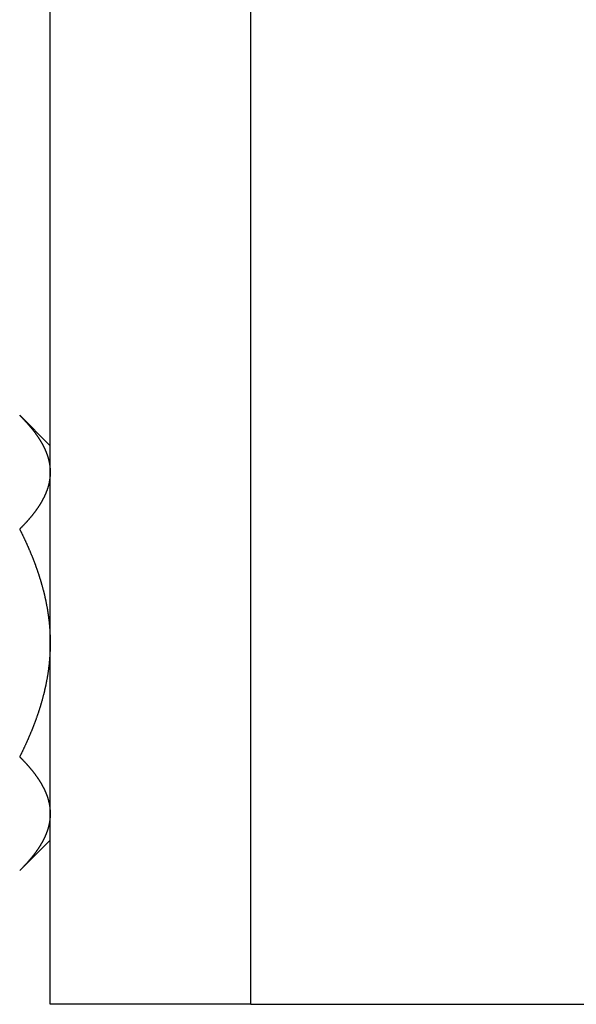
# Model space of a CAD drawing. Extents: x 7.6 to 27.1, y 2.7 to 20.5.
# Tile 18 of 136: x 14.7 to 15.7, y 6.4 to 8.1. Entities that reach past the tile are written whole.
import ezdxf

# ---------------------------------------------------------------- set-up
doc = ezdxf.new("R2010")
doc.units = 0
doc.layers.get('0').update_dxf_attribs({"linetype": 'CONTINUOUS'})

msp = doc.modelspace()

# ---------------------------------------------------------------- linework, layer by layer
at = {"color": 7, "linetype": 'CONTINUOUS'}
for p, q in [((14.747, 6.4103), (14.747, 8.1493)), ((15.097, 6.4103), (15.097, 8.1493)), ((14.747, 7.3841), (14.6938, 7.4373)), ((14.6938, 6.6434), (14.747, 6.6966)), ((15.097, 6.4103), (14.747, 6.4103)), ((15.097, 6.4103), (18.43, 6.4103))]:
    msp.add_line(p, q, dxfattribs=at)
at = {"color": 7}
for points in [[(14.6938, 7.4373, 0), (14.6942, 7.4369, 0), (14.6945, 7.4365, 0), (14.6949, 7.4362, 0), (14.6953, 7.4358, 0), (14.6956, 7.4354, 0), (14.696, 7.4351, 0), (14.6963, 7.4347, 0), (14.6967, 7.4343, 0), (14.6971, 7.434, 0), (14.6974, 7.4336, 0), (14.6978, 7.4332, 0), (14.6981, 7.4329, 0), (14.6985, 7.4325, 0), (14.6988, 7.4321, 0), (14.6992, 7.4318, 0), (14.6995, 7.4314, 0), (14.6999, 7.431, 0), (14.7002, 7.4306, 0), (14.7006, 7.4303, 0), (14.7009, 7.4299, 0), (14.7013, 7.4295, 0), (14.7016, 7.4292, 0), (14.702, 7.4288, 0), (14.7023, 7.4284, 0), (14.7027, 7.4281, 0), (14.703, 7.4277, 0), (14.7033, 7.4273, 0), (14.7037, 7.427, 0), (14.704, 7.4266, 0), (14.7044, 7.4262, 0), (14.7047, 7.4258, 0), (14.705, 7.4255, 0), (14.7054, 7.4251, 0), (14.7057, 7.4247, 0), (14.706, 7.4244, 0), (14.7064, 7.424, 0), (14.7067, 7.4236, 0), (14.707, 7.4233, 0), (14.7074, 7.4229, 0), (14.7077, 7.4225, 0), (14.708, 7.4221, 0), (14.7084, 7.4218, 0), (14.7087, 7.4214, 0), (14.709, 7.421, 0), (14.7093, 7.4207, 0), (14.7096, 7.4203, 0), (14.71, 7.4199, 0), (14.7103, 7.4195, 0), (14.7106, 7.4192, 0), (14.7109, 7.4188, 0), (14.7112, 7.4184, 0), (14.7116, 7.418, 0), (14.7119, 7.4177, 0), (14.7122, 7.4173, 0), (14.7125, 7.4169, 0), (14.7128, 7.4165, 0), (14.7131, 7.4162, 0), (14.7134, 7.4158, 0), (14.7137, 7.4154, 0), (14.714, 7.415, 0), (14.7144, 7.4147, 0), (14.7147, 7.4143, 0), (14.715, 7.4139, 0), (14.7153, 7.4135, 0), (14.7156, 7.4132, 0), (14.7159, 7.4128, 0), (14.7162, 7.4124, 0), (14.7165, 7.412, 0), (14.7168, 7.4117, 0), (14.7171, 7.4113, 0), (14.7174, 7.4109, 0), (14.7176, 7.4105, 0), (14.7179, 7.4102, 0), (14.7182, 7.4098, 0), (14.7185, 7.4094, 0), (14.7188, 7.409, 0), (14.7191, 7.4086, 0), (14.7194, 7.4083, 0), (14.7197, 7.4079, 0), (14.72, 7.4075, 0), (14.7202, 7.4071, 0), (14.7205, 7.4068, 0), (14.7208, 7.4064, 0), (14.7211, 7.406, 0), (14.7214, 7.4056, 0), (14.7216, 7.4052, 0), (14.7219, 7.4049, 0), (14.7222, 7.4045, 0), (14.7225, 7.4041, 0), (14.7227, 7.4037, 0), (14.723, 7.4033, 0), (14.7233, 7.403, 0), (14.7235, 7.4026, 0), (14.7238, 7.4022, 0), (14.7241, 7.4018, 0), (14.7243, 7.4014, 0), (14.7246, 7.4011, 0), (14.7249, 7.4007, 0), (14.7251, 7.4003, 0), (14.7254, 7.3999, 0), (14.7256, 7.3995, 0), (14.7259, 7.3991, 0), (14.7261, 7.3988, 0), (14.7264, 7.3984, 0), (14.7267, 7.398, 0), (14.7269, 7.3976, 0), (14.7272, 7.3972, 0), (14.7274, 7.3968, 0), (14.7277, 7.3965, 0), (14.7279, 7.3961, 0), (14.7281, 7.3957, 0), (14.7284, 7.3953, 0), (14.7286, 7.3949, 0), (14.7289, 7.3945, 0), (14.7291, 7.3942, 0), (14.7293, 7.3938, 0), (14.7296, 7.3934, 0), (14.7298, 7.393, 0), (14.7301, 7.3926, 0), (14.7303, 7.3922, 0), (14.7305, 7.3918, 0), (14.7307, 7.3915, 0), (14.731, 7.3911, 0), (14.7312, 7.3907, 0), (14.7314, 7.3903, 0), (14.7317, 7.3899, 0), (14.7319, 7.3895, 0), (14.7321, 7.3891, 0), (14.7323, 7.3887, 0), (14.7325, 7.3884, 0), (14.7328, 7.388, 0), (14.733, 7.3876, 0), (14.7332, 7.3872, 0), (14.7334, 7.3868, 0), (14.7336, 7.3864, 0), (14.7338, 7.386, 0), (14.734, 7.3856, 0), (14.7342, 7.3853, 0), (14.7344, 7.3849, 0), (14.7346, 7.3845, 0), (14.7349, 7.3841, 0), (14.7351, 7.3837, 0), (14.7353, 7.3833, 0), (14.7355, 7.3829, 0), (14.7356, 7.3825, 0), (14.7358, 7.3821, 0), (14.736, 7.3817, 0), (14.7362, 7.3813, 0), (14.7364, 7.381, 0), (14.7366, 7.3806, 0), (14.7368, 7.3802, 0), (14.737, 7.3798, 0), (14.7372, 7.3794, 0), (14.7374, 7.379, 0), (14.7375, 7.3786, 0), (14.7377, 7.3782, 0), (14.7379, 7.3778, 0), (14.7381, 7.3774, 0), (14.7382, 7.377, 0), (14.7384, 7.3766, 0), (14.7386, 7.3762, 0), (14.7388, 7.3758, 0), (14.7389, 7.3754, 0), (14.7391, 7.375, 0), (14.7393, 7.3746, 0), (14.7394, 7.3742, 0), (14.7396, 7.3739, 0), (14.7398, 7.3735, 0), (14.7399, 7.3731, 0), (14.7401, 7.3727, 0), (14.7402, 7.3723, 0), (14.7404, 7.3719, 0), (14.7405, 7.3715, 0), (14.7407, 7.3711, 0), (14.7408, 7.3707, 0), (14.741, 7.3703, 0), (14.7411, 7.3699, 0), (14.7413, 7.3695, 0), (14.7414, 7.3691, 0), (14.7416, 7.3687, 0), (14.7417, 7.3683, 0), (14.7418, 7.3679, 0), (14.742, 7.3675, 0), (14.7421, 7.3671, 0), (14.7422, 7.3667, 0), (14.7424, 7.3663, 0), (14.7425, 7.3659, 0), (14.7426, 7.3655, 0), (14.7427, 7.3651, 0), (14.7429, 7.3647, 0), (14.743, 7.3643, 0), (14.7431, 7.3639, 0), (14.7432, 7.3635, 0), (14.7434, 7.3631, 0), (14.7435, 7.3626, 0), (14.7436, 7.3622, 0), (14.7437, 7.3618, 0), (14.7438, 7.3614, 0), (14.7439, 7.361, 0), (14.744, 7.3606, 0), (14.7441, 7.3602, 0), (14.7442, 7.3598, 0), (14.7443, 7.3594, 0), (14.7444, 7.359, 0), (14.7445, 7.3586, 0), (14.7446, 7.3582, 0), (14.7447, 7.3578, 0), (14.7448, 7.3574, 0), (14.7449, 7.357, 0), (14.745, 7.3566, 0), (14.7451, 7.3561, 0), (14.7452, 7.3557, 0), (14.7452, 7.3553, 0), (14.7453, 7.3549, 0), (14.7454, 7.3545, 0), (14.7455, 7.3541, 0), (14.7455, 7.3537, 0), (14.7456, 7.3533, 0), (14.7457, 7.3529, 0), (14.7458, 7.3525, 0), (14.7458, 7.3521, 0), (14.7459, 7.3516, 0), (14.746, 7.3512, 0), (14.746, 7.3508, 0), (14.7461, 7.3504, 0), (14.7461, 7.35, 0), (14.7462, 7.3496, 0), (14.7462, 7.3492, 0), (14.7463, 7.3488, 0), (14.7464, 7.3483, 0), (14.7464, 7.3479, 0), (14.7464, 7.3475, 0), (14.7465, 7.3471, 0), (14.7465, 7.3467, 0), (14.7466, 7.3463, 0), (14.7466, 7.3459, 0), (14.7466, 7.3455, 0), (14.7467, 7.345, 0), (14.7467, 7.3446, 0), (14.7467, 7.3442, 0), (14.7468, 7.3438, 0), (14.7468, 7.3434, 0), (14.7468, 7.343, 0), (14.7469, 7.3426, 0), (14.7469, 7.3422, 0), (14.7469, 7.3418, 0), (14.7469, 7.3413, 0), (14.7469, 7.3409, 0), (14.7469, 7.3405, 0), (14.7469, 7.3401, 0), (14.747, 7.3397, 0), (14.747, 7.3393, 0), (14.747, 7.3389, 0), (14.747, 7.3384, 0), (14.747, 7.338, 0)], [(14.747, 7.338, 0), (14.747, 7.3376, 0), (14.747, 7.3372, 0), (14.747, 7.3368, 0), (14.747, 7.3364, 0), (14.747, 7.336, 0), (14.7469, 7.3356, 0), (14.7469, 7.3352, 0), (14.7469, 7.3347, 0), (14.7469, 7.3343, 0), (14.7469, 7.3339, 0), (14.7469, 7.3335, 0), (14.7468, 7.3331, 0), (14.7468, 7.3327, 0), (14.7468, 7.3323, 0), (14.7468, 7.3319, 0), (14.7467, 7.3315, 0), (14.7467, 7.3311, 0), (14.7467, 7.3307, 0), (14.7466, 7.3303, 0), (14.7466, 7.3299, 0), (14.7465, 7.3295, 0), (14.7465, 7.329, 0), (14.7465, 7.3286, 0), (14.7464, 7.3282, 0), (14.7464, 7.3278, 0), (14.7463, 7.3274, 0), (14.7463, 7.327, 0), (14.7462, 7.3266, 0), (14.7462, 7.3262, 0), (14.7461, 7.3258, 0), (14.746, 7.3254, 0), (14.746, 7.325, 0), (14.7459, 7.3246, 0), (14.7459, 7.3242, 0), (14.7458, 7.3238, 0), (14.7457, 7.3234, 0), (14.7457, 7.323, 0), (14.7456, 7.3226, 0), (14.7455, 7.3222, 0), (14.7454, 7.3218, 0), (14.7454, 7.3214, 0), (14.7453, 7.321, 0), (14.7452, 7.3205, 0), (14.7451, 7.3201, 0), (14.745, 7.3197, 0), (14.7449, 7.3194, 0), (14.7449, 7.3189, 0), (14.7448, 7.3185, 0), (14.7447, 7.3181, 0), (14.7446, 7.3177, 0), (14.7445, 7.3173, 0), (14.7444, 7.3169, 0), (14.7443, 7.3165, 0), (14.7442, 7.3161, 0), (14.7441, 7.3157, 0), (14.744, 7.3153, 0), (14.7439, 7.3149, 0), (14.7438, 7.3145, 0), (14.7437, 7.3141, 0), (14.7435, 7.3137, 0), (14.7434, 7.3133, 0), (14.7433, 7.3129, 0), (14.7432, 7.3125, 0), (14.7431, 7.3121, 0), (14.743, 7.3117, 0), (14.7428, 7.3113, 0), (14.7427, 7.3109, 0), (14.7426, 7.3105, 0), (14.7425, 7.3101, 0), (14.7423, 7.3097, 0), (14.7422, 7.3093, 0), (14.7421, 7.3089, 0), (14.7419, 7.3085, 0), (14.7418, 7.3081, 0), (14.7417, 7.3077, 0), (14.7415, 7.3073, 0), (14.7414, 7.3069, 0), (14.7412, 7.3065, 0), (14.7411, 7.3061, 0), (14.741, 7.3057, 0), (14.7408, 7.3054, 0), (14.7407, 7.305, 0), (14.7405, 7.3046, 0), (14.7404, 7.3042, 0), (14.7402, 7.3038, 0), (14.74, 7.3034, 0), (14.7399, 7.303, 0), (14.7397, 7.3026, 0), (14.7396, 7.3022, 0), (14.7394, 7.3018, 0), (14.7392, 7.3014, 0), (14.7391, 7.301, 0), (14.7389, 7.3006, 0), (14.7387, 7.3002, 0), (14.7386, 7.2998, 0), (14.7384, 7.2994, 0), (14.7382, 7.299, 0), (14.7381, 7.2986, 0), (14.7379, 7.2982, 0), (14.7377, 7.2978, 0), (14.7375, 7.2974, 0), (14.7373, 7.297, 0), (14.7372, 7.2966, 0), (14.737, 7.2963, 0), (14.7368, 7.2959, 0), (14.7366, 7.2955, 0), (14.7364, 7.2951, 0), (14.7362, 7.2947, 0), (14.736, 7.2943, 0), (14.7358, 7.2939, 0), (14.7356, 7.2935, 0), (14.7354, 7.2931, 0), (14.7352, 7.2927, 0), (14.735, 7.2923, 0), (14.7348, 7.2919, 0), (14.7346, 7.2915, 0), (14.7344, 7.2912, 0), (14.7342, 7.2908, 0), (14.734, 7.2904, 0), (14.7338, 7.29, 0), (14.7336, 7.2896, 0), (14.7334, 7.2892, 0), (14.7332, 7.2888, 0), (14.7329, 7.2884, 0), (14.7327, 7.288, 0), (14.7325, 7.2876, 0), (14.7323, 7.2872, 0), (14.7321, 7.2869, 0), (14.7318, 7.2865, 0), (14.7316, 7.2861, 0), (14.7314, 7.2857, 0), (14.7312, 7.2853, 0), (14.7309, 7.2849, 0), (14.7307, 7.2845, 0), (14.7305, 7.2841, 0), (14.7302, 7.2837, 0), (14.73, 7.2833, 0), (14.7298, 7.2829, 0), (14.7295, 7.2826, 0), (14.7293, 7.2822, 0), (14.729, 7.2818, 0), (14.7288, 7.2814, 0), (14.7285, 7.281, 0), (14.7283, 7.2806, 0), (14.7281, 7.2802, 0), (14.7278, 7.2798, 0), (14.7276, 7.2794, 0), (14.7273, 7.2791, 0), (14.7271, 7.2787, 0), (14.7268, 7.2783, 0), (14.7265, 7.2779, 0), (14.7263, 7.2775, 0), (14.726, 7.2771, 0), (14.7258, 7.2767, 0), (14.7255, 7.2763, 0), (14.7252, 7.276, 0), (14.725, 7.2756, 0), (14.7247, 7.2752, 0), (14.7245, 7.2748, 0), (14.7242, 7.2744, 0), (14.7239, 7.274, 0), (14.7236, 7.2736, 0), (14.7234, 7.2733, 0), (14.7231, 7.2729, 0), (14.7228, 7.2725, 0), (14.7226, 7.2721, 0), (14.7223, 7.2717, 0), (14.722, 7.2713, 0), (14.7217, 7.271, 0), (14.7214, 7.2706, 0), (14.7212, 7.2702, 0), (14.7209, 7.2698, 0), (14.7206, 7.2694, 0), (14.7203, 7.269, 0), (14.72, 7.2687, 0), (14.7197, 7.2683, 0), (14.7195, 7.2679, 0), (14.7192, 7.2675, 0), (14.7189, 7.2671, 0), (14.7186, 7.2668, 0), (14.7183, 7.2664, 0), (14.718, 7.266, 0), (14.7177, 7.2656, 0), (14.7174, 7.2652, 0), (14.7171, 7.2649, 0), (14.7168, 7.2645, 0), (14.7165, 7.2641, 0), (14.7162, 7.2637, 0), (14.7159, 7.2633, 0), (14.7156, 7.263, 0), (14.7153, 7.2626, 0), (14.715, 7.2622, 0), (14.7147, 7.2618, 0), (14.7144, 7.2614, 0), (14.7141, 7.2611, 0), (14.7138, 7.2607, 0), (14.7135, 7.2603, 0), (14.7132, 7.2599, 0), (14.7128, 7.2595, 0), (14.7125, 7.2592, 0), (14.7122, 7.2588, 0), (14.7119, 7.2584, 0), (14.7116, 7.258, 0), (14.7113, 7.2577, 0), (14.7109, 7.2573, 0), (14.7106, 7.2569, 0), (14.7103, 7.2565, 0), (14.71, 7.2562, 0), (14.7097, 7.2558, 0), (14.7093, 7.2554, 0), (14.709, 7.255, 0), (14.7087, 7.2547, 0), (14.7084, 7.2543, 0), (14.708, 7.2539, 0), (14.7077, 7.2536, 0), (14.7074, 7.2532, 0), (14.707, 7.2528, 0), (14.7067, 7.2524, 0), (14.7064, 7.2521, 0), (14.706, 7.2517, 0), (14.7057, 7.2513, 0), (14.7054, 7.2509, 0), (14.705, 7.2506, 0), (14.7047, 7.2502, 0), (14.7044, 7.2498, 0), (14.704, 7.2495, 0), (14.7037, 7.2491, 0), (14.7033, 7.2487, 0), (14.703, 7.2484, 0), (14.7027, 7.248, 0), (14.7023, 7.2476, 0), (14.702, 7.2473, 0), (14.7016, 7.2469, 0), (14.7013, 7.2465, 0), (14.7009, 7.2461, 0), (14.7006, 7.2458, 0), (14.7002, 7.2454, 0), (14.6999, 7.245, 0), (14.6995, 7.2447, 0), (14.6992, 7.2443, 0), (14.6988, 7.2439, 0), (14.6985, 7.2436, 0), (14.6981, 7.2432, 0), (14.6978, 7.2428, 0), (14.6974, 7.2425, 0), (14.6971, 7.2421, 0), (14.6967, 7.2417, 0), (14.6963, 7.2414, 0), (14.696, 7.241, 0), (14.6956, 7.2406, 0), (14.6953, 7.2403, 0), (14.6949, 7.2399, 0), (14.6945, 7.2395, 0), (14.6942, 7.2392, 0), (14.6938, 7.2388, 0)], [(14.6938, 7.2388, 0), (14.6942, 7.2381, 0), (14.6945, 7.2373, 0), (14.6949, 7.2366, 0), (14.6953, 7.2359, 0), (14.6956, 7.2351, 0), (14.696, 7.2344, 0), (14.6963, 7.2337, 0), (14.6967, 7.2329, 0), (14.6971, 7.2322, 0), (14.6974, 7.2315, 0), (14.6978, 7.2307, 0), (14.6981, 7.23, 0), (14.6985, 7.2293, 0), (14.6988, 7.2285, 0), (14.6992, 7.2278, 0), (14.6995, 7.2271, 0), (14.6999, 7.2263, 0), (14.7002, 7.2256, 0), (14.7006, 7.2248, 0), (14.7009, 7.2241, 0), (14.7013, 7.2234, 0), (14.7016, 7.2226, 0), (14.702, 7.2219, 0), (14.7023, 7.2212, 0), (14.7027, 7.2204, 0), (14.703, 7.2197, 0), (14.7033, 7.2189, 0), (14.7037, 7.2182, 0), (14.704, 7.2175, 0), (14.7044, 7.2167, 0), (14.7047, 7.216, 0), (14.705, 7.2152, 0), (14.7054, 7.2145, 0), (14.7057, 7.2138, 0), (14.706, 7.213, 0), (14.7064, 7.2123, 0), (14.7067, 7.2115, 0), (14.707, 7.2108, 0), (14.7074, 7.21, 0), (14.7077, 7.2093, 0), (14.708, 7.2086, 0), (14.7084, 7.2078, 0), (14.7087, 7.2071, 0), (14.709, 7.2063, 0), (14.7093, 7.2056, 0), (14.7096, 7.2048, 0), (14.71, 7.2041, 0), (14.7103, 7.2034, 0), (14.7106, 7.2026, 0), (14.7109, 7.2019, 0), (14.7112, 7.2011, 0), (14.7116, 7.2004, 0), (14.7119, 7.1996, 0), (14.7122, 7.1989, 0), (14.7125, 7.1981, 0), (14.7128, 7.1974, 0), (14.7131, 7.1966, 0), (14.7134, 7.1959, 0), (14.7137, 7.1951, 0), (14.714, 7.1944, 0), (14.7144, 7.1936, 0), (14.7147, 7.1929, 0), (14.715, 7.1921, 0), (14.7153, 7.1914, 0), (14.7156, 7.1906, 0), (14.7159, 7.1899, 0), (14.7162, 7.1891, 0), (14.7165, 7.1884, 0), (14.7168, 7.1876, 0), (14.7171, 7.1869, 0), (14.7174, 7.1861, 0), (14.7176, 7.1853, 0), (14.7179, 7.1846, 0), (14.7182, 7.1838, 0), (14.7185, 7.1831, 0), (14.7188, 7.1823, 0), (14.7191, 7.1816, 0), (14.7194, 7.1808, 0), (14.7197, 7.1801, 0), (14.72, 7.1793, 0), (14.7202, 7.1786, 0), (14.7205, 7.1778, 0), (14.7208, 7.177, 0), (14.7211, 7.1763, 0), (14.7214, 7.1755, 0), (14.7216, 7.1748, 0), (14.7219, 7.174, 0), (14.7222, 7.1733, 0), (14.7225, 7.1725, 0), (14.7227, 7.1717, 0), (14.723, 7.171, 0), (14.7233, 7.1702, 0), (14.7235, 7.1694, 0), (14.7238, 7.1687, 0), (14.7241, 7.1679, 0), (14.7243, 7.1672, 0), (14.7246, 7.1664, 0), (14.7249, 7.1656, 0), (14.7251, 7.1649, 0), (14.7254, 7.1641, 0), (14.7256, 7.1633, 0), (14.7259, 7.1626, 0), (14.7261, 7.1618, 0), (14.7264, 7.1611, 0), (14.7267, 7.1603, 0), (14.7269, 7.1595, 0), (14.7272, 7.1588, 0), (14.7274, 7.158, 0), (14.7277, 7.1572, 0), (14.7279, 7.1564, 0), (14.7281, 7.1557, 0), (14.7284, 7.1549, 0), (14.7286, 7.1541, 0), (14.7289, 7.1534, 0), (14.7291, 7.1526, 0), (14.7293, 7.1518, 0), (14.7296, 7.1511, 0), (14.7298, 7.1503, 0), (14.7301, 7.1495, 0), (14.7303, 7.1487, 0), (14.7305, 7.148, 0), (14.7307, 7.1472, 0), (14.731, 7.1464, 0), (14.7312, 7.1456, 0), (14.7314, 7.1449, 0), (14.7317, 7.1441, 0), (14.7319, 7.1433, 0), (14.7321, 7.1425, 0), (14.7323, 7.1418, 0), (14.7325, 7.141, 0), (14.7328, 7.1402, 0), (14.733, 7.1395, 0), (14.7332, 7.1387, 0), (14.7334, 7.1379, 0), (14.7336, 7.1371, 0), (14.7338, 7.1363, 0), (14.734, 7.1356, 0), (14.7342, 7.1348, 0), (14.7344, 7.134, 0), (14.7346, 7.1332, 0), (14.7349, 7.1324, 0), (14.7351, 7.1316, 0), (14.7353, 7.1309, 0), (14.7355, 7.1301, 0), (14.7356, 7.1293, 0), (14.7358, 7.1285, 0), (14.736, 7.1277, 0), (14.7362, 7.127, 0), (14.7364, 7.1262, 0), (14.7366, 7.1254, 0), (14.7368, 7.1246, 0), (14.737, 7.1238, 0), (14.7372, 7.123, 0), (14.7374, 7.1222, 0), (14.7375, 7.1215, 0), (14.7377, 7.1207, 0), (14.7379, 7.1199, 0), (14.7381, 7.1191, 0), (14.7382, 7.1183, 0), (14.7384, 7.1175, 0), (14.7386, 7.1167, 0), (14.7388, 7.1159, 0), (14.7389, 7.1151, 0), (14.7391, 7.1143, 0), (14.7393, 7.1136, 0), (14.7394, 7.1128, 0), (14.7396, 7.112, 0), (14.7398, 7.1112, 0), (14.7399, 7.1104, 0), (14.7401, 7.1096, 0), (14.7402, 7.1088, 0), (14.7404, 7.108, 0), (14.7405, 7.1072, 0), (14.7407, 7.1064, 0), (14.7408, 7.1056, 0), (14.741, 7.1048, 0), (14.7411, 7.104, 0), (14.7413, 7.1032, 0), (14.7414, 7.1024, 0), (14.7416, 7.1016, 0), (14.7417, 7.1008, 0), (14.7418, 7.1, 0), (14.742, 7.0992, 0), (14.7421, 7.0984, 0), (14.7422, 7.0976, 0), (14.7424, 7.0968, 0), (14.7425, 7.096, 0), (14.7426, 7.0952, 0), (14.7427, 7.0944, 0), (14.7429, 7.0936, 0), (14.743, 7.0928, 0), (14.7431, 7.092, 0), (14.7432, 7.0912, 0), (14.7434, 7.0904, 0), (14.7435, 7.0896, 0), (14.7436, 7.0888, 0), (14.7437, 7.0879, 0), (14.7438, 7.0871, 0), (14.7439, 7.0863, 0), (14.744, 7.0855, 0), (14.7441, 7.0847, 0), (14.7442, 7.0839, 0), (14.7443, 7.0831, 0), (14.7444, 7.0823, 0), (14.7445, 7.0815, 0), (14.7446, 7.0806, 0), (14.7447, 7.0798, 0), (14.7448, 7.079, 0), (14.7449, 7.0782, 0), (14.745, 7.0774, 0), (14.7451, 7.0766, 0), (14.7452, 7.0757, 0), (14.7452, 7.0749, 0), (14.7453, 7.0741, 0), (14.7454, 7.0733, 0), (14.7455, 7.0725, 0), (14.7455, 7.0716, 0), (14.7456, 7.0708, 0), (14.7457, 7.07, 0), (14.7458, 7.0692, 0), (14.7458, 7.0684, 0), (14.7459, 7.0675, 0), (14.746, 7.0667, 0), (14.746, 7.0659, 0), (14.7461, 7.0651, 0), (14.7461, 7.0643, 0), (14.7462, 7.0634, 0), (14.7462, 7.0626, 0), (14.7463, 7.0618, 0), (14.7464, 7.061, 0), (14.7464, 7.0602, 0), (14.7464, 7.0593, 0), (14.7465, 7.0585, 0), (14.7465, 7.0577, 0), (14.7466, 7.0568, 0), (14.7466, 7.056, 0), (14.7466, 7.0552, 0), (14.7467, 7.0544, 0), (14.7467, 7.0536, 0), (14.7467, 7.0527, 0), (14.7468, 7.0519, 0), (14.7468, 7.0511, 0), (14.7468, 7.0503, 0), (14.7469, 7.0494, 0), (14.7469, 7.0486, 0), (14.7469, 7.0478, 0), (14.7469, 7.0469, 0), (14.7469, 7.0461, 0), (14.7469, 7.0453, 0), (14.7469, 7.0445, 0), (14.747, 7.0436, 0), (14.747, 7.0428, 0), (14.747, 7.042, 0), (14.747, 7.0412, 0), (14.747, 7.0403, 0)], [(14.747, 7.0403, 0), (14.747, 7.0395, 0), (14.747, 7.0387, 0), (14.747, 7.0379, 0), (14.747, 7.0371, 0), (14.747, 7.0362, 0), (14.7469, 7.0354, 0), (14.7469, 7.0346, 0), (14.7469, 7.0338, 0), (14.7469, 7.033, 0), (14.7469, 7.0321, 0), (14.7469, 7.0313, 0), (14.7468, 7.0305, 0), (14.7468, 7.0297, 0), (14.7468, 7.0289, 0), (14.7468, 7.0281, 0), (14.7467, 7.0273, 0), (14.7467, 7.0264, 0), (14.7467, 7.0256, 0), (14.7466, 7.0248, 0), (14.7466, 7.024, 0), (14.7465, 7.0232, 0), (14.7465, 7.0224, 0), (14.7465, 7.0216, 0), (14.7464, 7.0207, 0), (14.7464, 7.0199, 0), (14.7463, 7.0191, 0), (14.7463, 7.0183, 0), (14.7462, 7.0175, 0), (14.7462, 7.0167, 0), (14.7461, 7.0159, 0), (14.746, 7.0151, 0), (14.746, 7.0143, 0), (14.7459, 7.0135, 0), (14.7459, 7.0126, 0), (14.7458, 7.0118, 0), (14.7457, 7.011, 0), (14.7457, 7.0102, 0), (14.7456, 7.0094, 0), (14.7455, 7.0086, 0), (14.7454, 7.0078, 0), (14.7454, 7.007, 0), (14.7453, 7.0062, 0), (14.7452, 7.0054, 0), (14.7451, 7.0046, 0), (14.745, 7.0038, 0), (14.7449, 7.003, 0), (14.7449, 7.0022, 0), (14.7448, 7.0014, 0), (14.7447, 7.0005, 0), (14.7446, 6.9997, 0), (14.7445, 6.9989, 0), (14.7444, 6.9981, 0), (14.7443, 6.9973, 0), (14.7442, 6.9965, 0), (14.7441, 6.9957, 0), (14.744, 6.9949, 0), (14.7439, 6.9941, 0), (14.7438, 6.9933, 0), (14.7437, 6.9925, 0), (14.7435, 6.9917, 0), (14.7434, 6.9909, 0), (14.7433, 6.9901, 0), (14.7432, 6.9893, 0), (14.7431, 6.9885, 0), (14.743, 6.9877, 0), (14.7428, 6.9869, 0), (14.7427, 6.9861, 0), (14.7426, 6.9853, 0), (14.7425, 6.9845, 0), (14.7423, 6.9837, 0), (14.7422, 6.9829, 0), (14.7421, 6.9821, 0), (14.7419, 6.9813, 0), (14.7418, 6.9806, 0), (14.7417, 6.9798, 0), (14.7415, 6.979, 0), (14.7414, 6.9782, 0), (14.7412, 6.9774, 0), (14.7411, 6.9766, 0), (14.741, 6.9758, 0), (14.7408, 6.975, 0), (14.7407, 6.9742, 0), (14.7405, 6.9734, 0), (14.7404, 6.9726, 0), (14.7402, 6.9718, 0), (14.74, 6.971, 0), (14.7399, 6.9702, 0), (14.7397, 6.9694, 0), (14.7396, 6.9686, 0), (14.7394, 6.9679, 0), (14.7392, 6.9671, 0), (14.7391, 6.9663, 0), (14.7389, 6.9655, 0), (14.7387, 6.9647, 0), (14.7386, 6.9639, 0), (14.7384, 6.9631, 0), (14.7382, 6.9623, 0), (14.7381, 6.9615, 0), (14.7379, 6.9607, 0), (14.7377, 6.96, 0), (14.7375, 6.9592, 0), (14.7373, 6.9584, 0), (14.7372, 6.9576, 0), (14.737, 6.9568, 0), (14.7368, 6.956, 0), (14.7366, 6.9552, 0), (14.7364, 6.9544, 0), (14.7362, 6.9536, 0), (14.736, 6.9529, 0), (14.7358, 6.9521, 0), (14.7356, 6.9513, 0), (14.7354, 6.9505, 0), (14.7352, 6.9497, 0), (14.735, 6.9489, 0), (14.7348, 6.9482, 0), (14.7346, 6.9474, 0), (14.7344, 6.9466, 0), (14.7342, 6.9458, 0), (14.734, 6.945, 0), (14.7338, 6.9442, 0), (14.7336, 6.9434, 0), (14.7334, 6.9427, 0), (14.7332, 6.9419, 0), (14.7329, 6.9411, 0), (14.7327, 6.9403, 0), (14.7325, 6.9395, 0), (14.7323, 6.9387, 0), (14.7321, 6.938, 0), (14.7318, 6.9372, 0), (14.7316, 6.9364, 0), (14.7314, 6.9356, 0), (14.7312, 6.9348, 0), (14.7309, 6.9341, 0), (14.7307, 6.9333, 0), (14.7305, 6.9325, 0), (14.7302, 6.9317, 0), (14.73, 6.931, 0), (14.7298, 6.9302, 0), (14.7295, 6.9294, 0), (14.7293, 6.9286, 0), (14.729, 6.9278, 0), (14.7288, 6.9271, 0), (14.7285, 6.9263, 0), (14.7283, 6.9255, 0), (14.7281, 6.9247, 0), (14.7278, 6.9239, 0), (14.7276, 6.9232, 0), (14.7273, 6.9224, 0), (14.7271, 6.9216, 0), (14.7268, 6.9208, 0), (14.7265, 6.9201, 0), (14.7263, 6.9193, 0), (14.726, 6.9185, 0), (14.7258, 6.9177, 0), (14.7255, 6.917, 0), (14.7252, 6.9162, 0), (14.725, 6.9154, 0), (14.7247, 6.9147, 0), (14.7245, 6.9139, 0), (14.7242, 6.9131, 0), (14.7239, 6.9123, 0), (14.7236, 6.9116, 0), (14.7234, 6.9108, 0), (14.7231, 6.91, 0), (14.7228, 6.9093, 0), (14.7226, 6.9085, 0), (14.7223, 6.9077, 0), (14.722, 6.907, 0), (14.7217, 6.9062, 0), (14.7214, 6.9054, 0), (14.7212, 6.9047, 0), (14.7209, 6.9039, 0), (14.7206, 6.9031, 0), (14.7203, 6.9024, 0), (14.72, 6.9016, 0), (14.7197, 6.9008, 0), (14.7195, 6.9001, 0), (14.7192, 6.8993, 0), (14.7189, 6.8985, 0), (14.7186, 6.8978, 0), (14.7183, 6.897, 0), (14.718, 6.8963, 0), (14.7177, 6.8955, 0), (14.7174, 6.8947, 0), (14.7171, 6.894, 0), (14.7168, 6.8932, 0), (14.7165, 6.8925, 0), (14.7162, 6.8917, 0), (14.7159, 6.8909, 0), (14.7156, 6.8902, 0), (14.7153, 6.8894, 0), (14.715, 6.8887, 0), (14.7147, 6.8879, 0), (14.7144, 6.8872, 0), (14.7141, 6.8864, 0), (14.7138, 6.8856, 0), (14.7135, 6.8849, 0), (14.7132, 6.8841, 0), (14.7128, 6.8834, 0), (14.7125, 6.8826, 0), (14.7122, 6.8819, 0), (14.7119, 6.8811, 0), (14.7116, 6.8804, 0), (14.7113, 6.8796, 0), (14.7109, 6.8789, 0), (14.7106, 6.8781, 0), (14.7103, 6.8774, 0), (14.71, 6.8766, 0), (14.7097, 6.8759, 0), (14.7093, 6.8751, 0), (14.709, 6.8744, 0), (14.7087, 6.8736, 0), (14.7084, 6.8729, 0), (14.708, 6.8721, 0), (14.7077, 6.8714, 0), (14.7074, 6.8707, 0), (14.707, 6.8699, 0), (14.7067, 6.8692, 0), (14.7064, 6.8684, 0), (14.706, 6.8677, 0), (14.7057, 6.8669, 0), (14.7054, 6.8662, 0), (14.705, 6.8654, 0), (14.7047, 6.8647, 0), (14.7044, 6.8639, 0), (14.704, 6.8632, 0), (14.7037, 6.8625, 0), (14.7033, 6.8617, 0), (14.703, 6.861, 0), (14.7027, 6.8602, 0), (14.7023, 6.8595, 0), (14.702, 6.8588, 0), (14.7016, 6.858, 0), (14.7013, 6.8573, 0), (14.7009, 6.8566, 0), (14.7006, 6.8558, 0), (14.7002, 6.8551, 0), (14.6999, 6.8543, 0), (14.6995, 6.8536, 0), (14.6992, 6.8529, 0), (14.6988, 6.8521, 0), (14.6985, 6.8514, 0), (14.6981, 6.8507, 0), (14.6978, 6.8499, 0), (14.6974, 6.8492, 0), (14.6971, 6.8485, 0), (14.6967, 6.8477, 0), (14.6963, 6.847, 0), (14.696, 6.8463, 0), (14.6956, 6.8455, 0), (14.6953, 6.8448, 0), (14.6949, 6.8441, 0), (14.6945, 6.8433, 0), (14.6942, 6.8426, 0), (14.6938, 6.8419, 0)], [(14.6938, 6.8419, 0), (14.6942, 6.8415, 0), (14.6945, 6.8411, 0), (14.6949, 6.8408, 0), (14.6953, 6.8404, 0), (14.6956, 6.84, 0), (14.696, 6.8397, 0), (14.6963, 6.8393, 0), (14.6967, 6.8389, 0), (14.6971, 6.8386, 0), (14.6974, 6.8382, 0), (14.6978, 6.8378, 0), (14.6981, 6.8375, 0), (14.6985, 6.8371, 0), (14.6988, 6.8367, 0), (14.6992, 6.8364, 0), (14.6995, 6.836, 0), (14.6999, 6.8356, 0), (14.7002, 6.8353, 0), (14.7006, 6.8349, 0), (14.7009, 6.8345, 0), (14.7013, 6.8342, 0), (14.7016, 6.8338, 0), (14.702, 6.8334, 0), (14.7023, 6.8331, 0), (14.7027, 6.8327, 0), (14.703, 6.8323, 0), (14.7033, 6.8319, 0), (14.7037, 6.8316, 0), (14.704, 6.8312, 0), (14.7044, 6.8308, 0), (14.7047, 6.8305, 0), (14.705, 6.8301, 0), (14.7054, 6.8297, 0), (14.7057, 6.8293, 0), (14.706, 6.829, 0), (14.7064, 6.8286, 0), (14.7067, 6.8282, 0), (14.707, 6.8279, 0), (14.7074, 6.8275, 0), (14.7077, 6.8271, 0), (14.708, 6.8267, 0), (14.7084, 6.8264, 0), (14.7087, 6.826, 0), (14.709, 6.8256, 0), (14.7093, 6.8253, 0), (14.7096, 6.8249, 0), (14.71, 6.8245, 0), (14.7103, 6.8241, 0), (14.7106, 6.8238, 0), (14.7109, 6.8234, 0), (14.7112, 6.823, 0), (14.7116, 6.8227, 0), (14.7119, 6.8223, 0), (14.7122, 6.8219, 0), (14.7125, 6.8215, 0), (14.7128, 6.8212, 0), (14.7131, 6.8208, 0), (14.7134, 6.8204, 0), (14.7137, 6.82, 0), (14.714, 6.8197, 0), (14.7144, 6.8193, 0), (14.7147, 6.8189, 0), (14.715, 6.8185, 0), (14.7153, 6.8182, 0), (14.7156, 6.8178, 0), (14.7159, 6.8174, 0), (14.7162, 6.817, 0), (14.7165, 6.8167, 0), (14.7168, 6.8163, 0), (14.7171, 6.8159, 0), (14.7174, 6.8155, 0), (14.7176, 6.8152, 0), (14.7179, 6.8148, 0), (14.7182, 6.8144, 0), (14.7185, 6.814, 0), (14.7188, 6.8136, 0), (14.7191, 6.8133, 0), (14.7194, 6.8129, 0), (14.7197, 6.8125, 0), (14.72, 6.8121, 0), (14.7202, 6.8117, 0), (14.7205, 6.8114, 0), (14.7208, 6.811, 0), (14.7211, 6.8106, 0), (14.7214, 6.8102, 0), (14.7216, 6.8098, 0), (14.7219, 6.8095, 0), (14.7222, 6.8091, 0), (14.7225, 6.8087, 0), (14.7227, 6.8083, 0), (14.723, 6.8079, 0), (14.7233, 6.8076, 0), (14.7235, 6.8072, 0), (14.7238, 6.8068, 0), (14.7241, 6.8064, 0), (14.7243, 6.806, 0), (14.7246, 6.8057, 0), (14.7249, 6.8053, 0), (14.7251, 6.8049, 0), (14.7254, 6.8045, 0), (14.7256, 6.8041, 0), (14.7259, 6.8038, 0), (14.7261, 6.8034, 0), (14.7264, 6.803, 0), (14.7267, 6.8026, 0), (14.7269, 6.8022, 0), (14.7272, 6.8018, 0), (14.7274, 6.8015, 0), (14.7277, 6.8011, 0), (14.7279, 6.8007, 0), (14.7281, 6.8003, 0), (14.7284, 6.7999, 0), (14.7286, 6.7995, 0), (14.7289, 6.7992, 0), (14.7291, 6.7988, 0), (14.7293, 6.7984, 0), (14.7296, 6.798, 0), (14.7298, 6.7976, 0), (14.7301, 6.7972, 0), (14.7303, 6.7968, 0), (14.7305, 6.7965, 0), (14.7307, 6.7961, 0), (14.731, 6.7957, 0), (14.7312, 6.7953, 0), (14.7314, 6.7949, 0), (14.7317, 6.7945, 0), (14.7319, 6.7941, 0), (14.7321, 6.7938, 0), (14.7323, 6.7934, 0), (14.7325, 6.793, 0), (14.7328, 6.7926, 0), (14.733, 6.7922, 0), (14.7332, 6.7918, 0), (14.7334, 6.7914, 0), (14.7336, 6.791, 0), (14.7338, 6.7906, 0), (14.734, 6.7903, 0), (14.7342, 6.7899, 0), (14.7344, 6.7895, 0), (14.7346, 6.7891, 0), (14.7349, 6.7887, 0), (14.7351, 6.7883, 0), (14.7353, 6.7879, 0), (14.7355, 6.7875, 0), (14.7356, 6.7871, 0), (14.7358, 6.7867, 0), (14.736, 6.7863, 0), (14.7362, 6.7859, 0), (14.7364, 6.7856, 0), (14.7366, 6.7852, 0), (14.7368, 6.7848, 0), (14.737, 6.7844, 0), (14.7372, 6.784, 0), (14.7374, 6.7836, 0), (14.7375, 6.7832, 0), (14.7377, 6.7828, 0), (14.7379, 6.7824, 0), (14.7381, 6.782, 0), (14.7382, 6.7816, 0), (14.7384, 6.7812, 0), (14.7386, 6.7808, 0), (14.7388, 6.7804, 0), (14.7389, 6.78, 0), (14.7391, 6.7796, 0), (14.7393, 6.7793, 0), (14.7394, 6.7789, 0), (14.7396, 6.7785, 0), (14.7398, 6.7781, 0), (14.7399, 6.7777, 0), (14.7401, 6.7773, 0), (14.7402, 6.7769, 0), (14.7404, 6.7765, 0), (14.7405, 6.7761, 0), (14.7407, 6.7757, 0), (14.7408, 6.7753, 0), (14.741, 6.7749, 0), (14.7411, 6.7745, 0), (14.7413, 6.7741, 0), (14.7414, 6.7737, 0), (14.7416, 6.7733, 0), (14.7417, 6.7729, 0), (14.7418, 6.7725, 0), (14.742, 6.7721, 0), (14.7421, 6.7717, 0), (14.7422, 6.7713, 0), (14.7424, 6.7709, 0), (14.7425, 6.7705, 0), (14.7426, 6.7701, 0), (14.7427, 6.7697, 0), (14.7429, 6.7693, 0), (14.743, 6.7689, 0), (14.7431, 6.7685, 0), (14.7432, 6.7681, 0), (14.7434, 6.7676, 0), (14.7435, 6.7672, 0), (14.7436, 6.7668, 0), (14.7437, 6.7664, 0), (14.7438, 6.766, 0), (14.7439, 6.7656, 0), (14.744, 6.7652, 0), (14.7441, 6.7648, 0), (14.7442, 6.7644, 0), (14.7443, 6.764, 0), (14.7444, 6.7636, 0), (14.7445, 6.7632, 0), (14.7446, 6.7628, 0), (14.7447, 6.7624, 0), (14.7448, 6.762, 0), (14.7449, 6.7616, 0), (14.745, 6.7612, 0), (14.7451, 6.7607, 0), (14.7452, 6.7603, 0), (14.7452, 6.7599, 0), (14.7453, 6.7595, 0), (14.7454, 6.7591, 0), (14.7455, 6.7587, 0), (14.7455, 6.7583, 0), (14.7456, 6.7579, 0), (14.7457, 6.7575, 0), (14.7458, 6.7571, 0), (14.7458, 6.7566, 0), (14.7459, 6.7562, 0), (14.746, 6.7558, 0), (14.746, 6.7554, 0), (14.7461, 6.755, 0), (14.7461, 6.7546, 0), (14.7462, 6.7542, 0), (14.7462, 6.7538, 0), (14.7463, 6.7534, 0), (14.7464, 6.753, 0), (14.7464, 6.7525, 0), (14.7464, 6.7521, 0), (14.7465, 6.7517, 0), (14.7465, 6.7513, 0), (14.7466, 6.7509, 0), (14.7466, 6.7505, 0), (14.7466, 6.7501, 0), (14.7467, 6.7497, 0), (14.7467, 6.7492, 0), (14.7467, 6.7488, 0), (14.7468, 6.7484, 0), (14.7468, 6.748, 0), (14.7468, 6.7476, 0), (14.7469, 6.7472, 0), (14.7469, 6.7468, 0), (14.7469, 6.7463, 0), (14.7469, 6.7459, 0), (14.7469, 6.7455, 0), (14.7469, 6.7451, 0), (14.7469, 6.7447, 0), (14.747, 6.7443, 0), (14.747, 6.7439, 0), (14.747, 6.7435, 0), (14.747, 6.7431, 0), (14.747, 6.7426, 0)], [(14.747, 6.7426, 0), (14.747, 6.7422, 0), (14.747, 6.7418, 0), (14.747, 6.7414, 0), (14.747, 6.741, 0), (14.747, 6.7406, 0), (14.7469, 6.7402, 0), (14.7469, 6.7398, 0), (14.7469, 6.7394, 0), (14.7469, 6.7389, 0), (14.7469, 6.7386, 0), (14.7469, 6.7381, 0), (14.7468, 6.7377, 0), (14.7468, 6.7373, 0), (14.7468, 6.7369, 0), (14.7468, 6.7365, 0), (14.7467, 6.7361, 0), (14.7467, 6.7357, 0), (14.7467, 6.7353, 0), (14.7466, 6.7349, 0), (14.7466, 6.7345, 0), (14.7465, 6.7341, 0), (14.7465, 6.7337, 0), (14.7465, 6.7332, 0), (14.7464, 6.7329, 0), (14.7464, 6.7324, 0), (14.7463, 6.732, 0), (14.7463, 6.7316, 0), (14.7462, 6.7312, 0), (14.7462, 6.7308, 0), (14.7461, 6.7304, 0), (14.746, 6.73, 0), (14.746, 6.7296, 0), (14.7459, 6.7292, 0), (14.7459, 6.7288, 0), (14.7458, 6.7284, 0), (14.7457, 6.728, 0), (14.7457, 6.7276, 0), (14.7456, 6.7272, 0), (14.7455, 6.7268, 0), (14.7454, 6.7264, 0), (14.7454, 6.726, 0), (14.7453, 6.7256, 0), (14.7452, 6.7252, 0), (14.7451, 6.7248, 0), (14.745, 6.7244, 0), (14.7449, 6.724, 0), (14.7449, 6.7236, 0), (14.7448, 6.7232, 0), (14.7447, 6.7227, 0), (14.7446, 6.7223, 0), (14.7445, 6.7219, 0), (14.7444, 6.7215, 0), (14.7443, 6.7211, 0), (14.7442, 6.7207, 0), (14.7441, 6.7203, 0), (14.744, 6.7199, 0), (14.7439, 6.7195, 0), (14.7438, 6.7191, 0), (14.7437, 6.7187, 0), (14.7435, 6.7183, 0), (14.7434, 6.7179, 0), (14.7433, 6.7175, 0), (14.7432, 6.7171, 0), (14.7431, 6.7167, 0), (14.743, 6.7163, 0), (14.7428, 6.7159, 0), (14.7427, 6.7155, 0), (14.7426, 6.7151, 0), (14.7425, 6.7147, 0), (14.7423, 6.7143, 0), (14.7422, 6.7139, 0), (14.7421, 6.7135, 0), (14.7419, 6.7131, 0), (14.7418, 6.7127, 0), (14.7417, 6.7123, 0), (14.7415, 6.7119, 0), (14.7414, 6.7115, 0), (14.7412, 6.7112, 0), (14.7411, 6.7108, 0), (14.741, 6.7104, 0), (14.7408, 6.71, 0), (14.7407, 6.7096, 0), (14.7405, 6.7092, 0), (14.7404, 6.7088, 0), (14.7402, 6.7084, 0), (14.74, 6.708, 0), (14.7399, 6.7076, 0), (14.7397, 6.7072, 0), (14.7396, 6.7068, 0), (14.7394, 6.7064, 0), (14.7392, 6.706, 0), (14.7391, 6.7056, 0), (14.7389, 6.7052, 0), (14.7387, 6.7048, 0), (14.7386, 6.7044, 0), (14.7384, 6.704, 0), (14.7382, 6.7036, 0), (14.7381, 6.7032, 0), (14.7379, 6.7028, 0), (14.7377, 6.7024, 0), (14.7375, 6.702, 0), (14.7373, 6.7017, 0), (14.7372, 6.7013, 0), (14.737, 6.7009, 0), (14.7368, 6.7005, 0), (14.7366, 6.7001, 0), (14.7364, 6.6997, 0), (14.7362, 6.6993, 0), (14.736, 6.6989, 0), (14.7358, 6.6985, 0), (14.7356, 6.6981, 0), (14.7354, 6.6977, 0), (14.7352, 6.6973, 0), (14.735, 6.6969, 0), (14.7348, 6.6965, 0), (14.7346, 6.6962, 0), (14.7344, 6.6958, 0), (14.7342, 6.6954, 0), (14.734, 6.695, 0), (14.7338, 6.6946, 0), (14.7336, 6.6942, 0), (14.7334, 6.6938, 0), (14.7332, 6.6934, 0), (14.7329, 6.693, 0), (14.7327, 6.6926, 0), (14.7325, 6.6922, 0), (14.7323, 6.6918, 0), (14.7321, 6.6914, 0), (14.7318, 6.6911, 0), (14.7316, 6.6907, 0), (14.7314, 6.6903, 0), (14.7312, 6.6899, 0), (14.7309, 6.6895, 0), (14.7307, 6.6891, 0), (14.7305, 6.6887, 0), (14.7302, 6.6883, 0), (14.73, 6.6879, 0), (14.7298, 6.6875, 0), (14.7295, 6.6872, 0), (14.7293, 6.6868, 0), (14.729, 6.6864, 0), (14.7288, 6.686, 0), (14.7285, 6.6856, 0), (14.7283, 6.6852, 0), (14.7281, 6.6848, 0), (14.7278, 6.6844, 0), (14.7276, 6.6841, 0), (14.7273, 6.6837, 0), (14.7271, 6.6833, 0), (14.7268, 6.6829, 0), (14.7265, 6.6825, 0), (14.7263, 6.6821, 0), (14.726, 6.6817, 0), (14.7258, 6.6813, 0), (14.7255, 6.681, 0), (14.7252, 6.6806, 0), (14.725, 6.6802, 0), (14.7247, 6.6798, 0), (14.7245, 6.6794, 0), (14.7242, 6.679, 0), (14.7239, 6.6786, 0), (14.7236, 6.6783, 0), (14.7234, 6.6779, 0), (14.7231, 6.6775, 0), (14.7228, 6.6771, 0), (14.7226, 6.6767, 0), (14.7223, 6.6763, 0), (14.722, 6.676, 0), (14.7217, 6.6756, 0), (14.7214, 6.6752, 0), (14.7212, 6.6748, 0), (14.7209, 6.6744, 0), (14.7206, 6.674, 0), (14.7203, 6.6737, 0), (14.72, 6.6733, 0), (14.7197, 6.6729, 0), (14.7195, 6.6725, 0), (14.7192, 6.6721, 0), (14.7189, 6.6717, 0), (14.7186, 6.6714, 0), (14.7183, 6.671, 0), (14.718, 6.6706, 0), (14.7177, 6.6702, 0), (14.7174, 6.6698, 0), (14.7171, 6.6695, 0), (14.7168, 6.6691, 0), (14.7165, 6.6687, 0), (14.7162, 6.6683, 0), (14.7159, 6.6679, 0), (14.7156, 6.6676, 0), (14.7153, 6.6672, 0), (14.715, 6.6668, 0), (14.7147, 6.6664, 0), (14.7144, 6.6661, 0), (14.7141, 6.6657, 0), (14.7138, 6.6653, 0), (14.7135, 6.6649, 0), (14.7132, 6.6645, 0), (14.7128, 6.6642, 0), (14.7125, 6.6638, 0), (14.7122, 6.6634, 0), (14.7119, 6.663, 0), (14.7116, 6.6627, 0), (14.7113, 6.6623, 0), (14.7109, 6.6619, 0), (14.7106, 6.6615, 0), (14.7103, 6.6612, 0), (14.71, 6.6608, 0), (14.7097, 6.6604, 0), (14.7093, 6.66, 0), (14.709, 6.6597, 0), (14.7087, 6.6593, 0), (14.7084, 6.6589, 0), (14.708, 6.6585, 0), (14.7077, 6.6582, 0), (14.7074, 6.6578, 0), (14.707, 6.6574, 0), (14.7067, 6.657, 0), (14.7064, 6.6567, 0), (14.706, 6.6563, 0), (14.7057, 6.6559, 0), (14.7054, 6.6556, 0), (14.705, 6.6552, 0), (14.7047, 6.6548, 0), (14.7044, 6.6544, 0), (14.704, 6.6541, 0), (14.7037, 6.6537, 0), (14.7033, 6.6533, 0), (14.703, 6.653, 0), (14.7027, 6.6526, 0), (14.7023, 6.6522, 0), (14.702, 6.6518, 0), (14.7016, 6.6515, 0), (14.7013, 6.6511, 0), (14.7009, 6.6508, 0), (14.7006, 6.6504, 0), (14.7002, 6.65, 0), (14.6999, 6.6496, 0), (14.6995, 6.6493, 0), (14.6992, 6.6489, 0), (14.6988, 6.6485, 0), (14.6985, 6.6482, 0), (14.6981, 6.6478, 0), (14.6978, 6.6474, 0), (14.6974, 6.6471, 0), (14.6971, 6.6467, 0), (14.6967, 6.6463, 0), (14.6963, 6.646, 0), (14.696, 6.6456, 0), (14.6956, 6.6452, 0), (14.6953, 6.6449, 0), (14.6949, 6.6445, 0), (14.6945, 6.6441, 0), (14.6942, 6.6438, 0), (14.6938, 6.6434, 0)]]:
    msp.add_polyline3d(points, dxfattribs=at)

doc.saveas('drawing.dxf')
